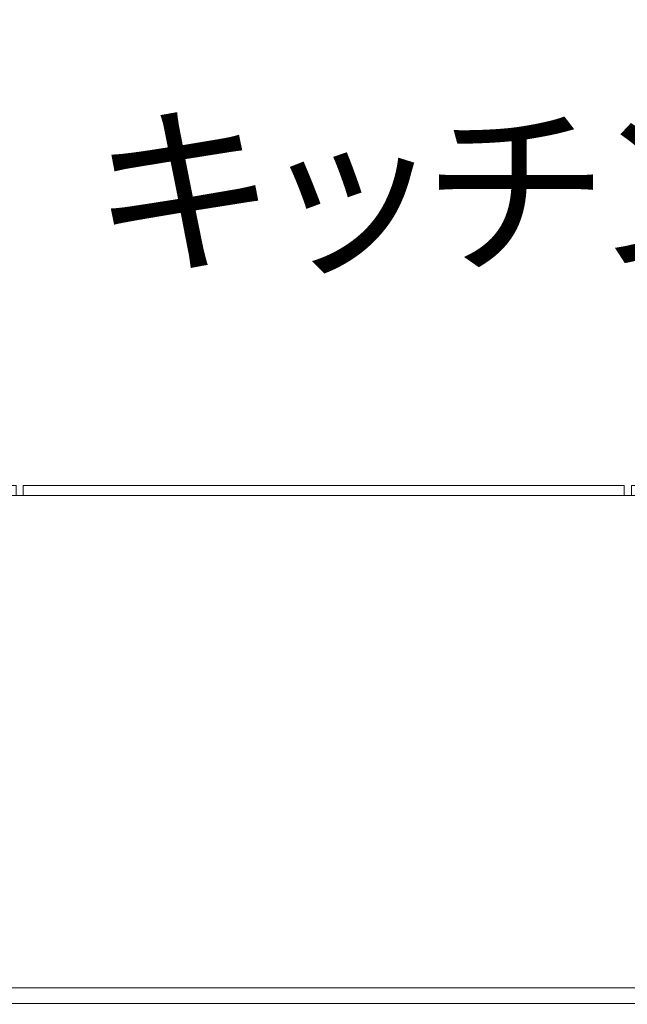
# Model space of a CAD drawing. Header units: millimetres. Extents: x -38341 to 3709, y -10682 to 48718.
# Tile 86 of 118: x -3882 to -3104, y 38212 to 39472. Entities that reach past the tile are written whole.
import ezdxf

# ---------------------------------------------------------------- set-up
doc = ezdxf.new("R2010")
doc.units = ezdxf.units.MM
doc.header["$LTSCALE"] = 50
for name, color, linetype, lineweight in [('02モデリング-01スペース-2名前', 7, 'Continuous', 5), ('02モデリング-03スラブ-仕上げ', 7, 'Continuous', 5), ('02モデリング-03スラブ-仕上げ_ハッチング', 7, 'Continuous', 5), ('08設備機器-流し台', 7, 'Continuous', 5), ('08設備機器-流し台_ハッチング', 7, 'Continuous', 5), ('一般', 7, 'Continuous', 5), ('一般_ハッチング', 7, 'Continuous', 5)]:
    doc.layers.add(name, color=color, linetype=linetype, lineweight=lineweight)
doc.styles.add('PT Sans Narrow', font='PTSans.ttc')
doc.styles.get("Standard").update_dxf_attribs({"font": 'txt', "bigfont": 'BIGFONT.SHX'})

# ---------------------------------------------------------------- blocks, each defined once
blk = doc.blocks.new('グループ-233')
at = {"color": 255, "linetype": 'Continuous', "lineweight": 5, "transparency": 33554687}
blk.add_wipeout([(11725, 4717.5), (11725, 2532.5), (8942.5, 2532.5), (8942.5, 4717.5)], dxfattribs=at).dxf.layer = '02モデリング-03スラブ-仕上げ_ハッチング'
blk.add_wipeout([(11725, 4717.5), (11725, 2532.5), (8942.5, 2532.5), (8942.5, 4717.5)], dxfattribs=at).dxf.layer = '02モデリング-03スラブ-仕上げ_ハッチング'
at = {"layer": '02モデリング-03スラブ-仕上げ', "color": 0, "flags": 1}
for tag in ['IFC_UUID', 'instanceID']:
    blk.add_attdef(tag, (8942.5, 2532.5), '', height=0.18, dxfattribs=at)
blk = doc.blocks.new('グループ-234')
at = {"color": 255, "linetype": 'Continuous', "lineweight": 5, "transparency": 33554687}
blk.add_wipeout([(4822.5, 585), (4822.5, 5617.5), (8877.5, 5617.5), (8877.5, 2467.5), (11022.5, 2467.5), (11022.5, 2117.5), (11677.5, 2117.5), (11677.5, 572.5), (11227.5, 572.5), (11227.5, 122.5), (5272.5, 122.5), (5272.5, 572.5), (4822.5, 572.5)], dxfattribs=at).dxf.layer = '02モデリング-03スラブ-仕上げ_ハッチング'
blk.add_wipeout([(4822.5, 585), (4822.5, 5617.5), (8877.5, 5617.5), (8877.5, 2467.5), (11022.5, 2467.5), (11022.5, 2117.5), (11677.5, 2117.5), (11677.5, 572.5), (11227.5, 572.5), (11227.5, 122.5), (5272.5, 122.5), (5272.5, 572.5), (4822.5, 572.5)], dxfattribs=at).dxf.layer = '02モデリング-03スラブ-仕上げ_ハッチング'
at = {"layer": '02モデリング-03スラブ-仕上げ', "color": 0, "flags": 1}
for tag in ['IFC_UUID', 'instanceID']:
    blk.add_attdef(tag, (4822.5, 122.5), '', height=0.18, dxfattribs=at)
blk = doc.blocks.new('グループ-264')
at = {"color": 255, "linetype": 'Continuous', "lineweight": 18, "transparency": 33554687}
blk.add_wipeout([(10819.7, 3210.3), (10819.7, 3197.3), (10829, 3197.3), (10829, 3210.3), (11597.9, 3210.3), (11597.9, 3197.3), (11602.6, 3197.3), (11602.6, 2547.3), (8956.6, 2547.3), (8956.6, 3197.3), (8961.3, 3197.3), (8961.3, 3210.3), (10041.5, 3210.3), (10041.5, 3197.3), (10050.8, 3197.3), (10050.8, 3210.3)], dxfattribs=at).dxf.layer = '08設備機器-流し台_ハッチング'
at = {"layer": '08設備機器-流し台', "color": 7, "linetype": 'Continuous', "lineweight": 13, "transparency": 33554687}
for p, q in [((11602.6, 3197.3), (8956.6, 3197.3)), ((10819.7, 3197.3), (10050.8, 3197.3)), ((8956.6, 2567.3), (11602.6, 2567.3)), ((8956.6, 2567.3), (11602.6, 2567.3))]:
    blk.add_line(p, q, dxfattribs=at)
at = {"layer": '08設備機器-流し台', "color": 7, "linetype": 'Continuous', "lineweight": 18, "transparency": 33554687, "flags": 128}
blk.add_lwpolyline([(10819.7, 3210.3), (10819.7, 3197.3), (10829, 3197.3), (10829, 3210.3), (11597.9, 3210.3), (11597.9, 3197.3), (11602.6, 3197.3), (11602.6, 2547.3), (8956.6, 2547.3), (8956.6, 3197.3), (8961.3, 3197.3), (8961.3, 3210.3), (10041.5, 3210.3), (10041.5, 3197.3), (10050.8, 3197.3), (10050.8, 3210.3)], close=True, dxfattribs=at)
blk = doc.blocks.new('グループ-265')
at = {"layer": '08設備機器-流し台', "color": 7, "transparency": 33554687}
blk.add_blockref('グループ-264', (0, 0), dxfattribs=at)
at = {"layer": '08設備機器-流し台', "color": 0, "flags": 1}
for tag in ['設備機器', '部位', '記号', '備考', '名称', '適用', '単価', '単位', '数量', '価格', '備考', 'メーカー']:
    blk.add_attdef(tag, (8956.6, 2547.3), '', height=0.18, dxfattribs=at)
blk = doc.blocks.new('グループ-490')
at = {"color": 255, "linetype": 'Continuous', "lineweight": 5, "transparency": 33554687}
blk.add_wipeout([(10137.2, 3481.3), (11010.3, 3481.3), (11010.3, 3767.7), (10137.2, 3767.7)], dxfattribs=at).dxf.layer = '一般_ハッチング'
at = {"layer": '一般', "color": 7, "transparency": 33554687, "insert": (10137.2, 3481.3), "char_height": 174.919, "attachment_point": 7, "line_spacing_factor": 2.004657, "style": 'PT Sans Narrow'}
blk.add_mtext('{\\T0.89;キッチン}', dxfattribs=at)
blk = doc.blocks.new('グループ-491')
at = {"layer": '02モデリング-01スペース-2名前', "color": 7, "transparency": 33554687}
blk.add_blockref('グループ-490', (0, 0), dxfattribs=at)
blk = doc.blocks.new('_2F-FL (2D)')
at = {"layer": '02モデリング-03スラブ-仕上げ', "color": 7, "transparency": 33554687}
blk.add_blockref('グループ-233', (0, 0), dxfattribs=at)
blk.add_blockref('グループ-234', (0, 0), dxfattribs=at)
at = {"layer": '02モデリング-01スペース-2名前', "color": 7, "transparency": 33554687}
blk.add_blockref('グループ-491', (0, 0), dxfattribs=at)
at = {"layer": '08設備機器-流し台', "color": 7, "transparency": 33554687}
blk.add_blockref('グループ-265', (0, 0), dxfattribs=at)

msp = doc.modelspace()

# ---------------------------------------------------------------- block references
at = {"layer": '一般', "color": 7, "transparency": 33554687}
msp.add_blockref('_2F-FL (2D)', (-13927.831, 35665.986), dxfattribs=at)

doc.saveas('drawing.dxf')
